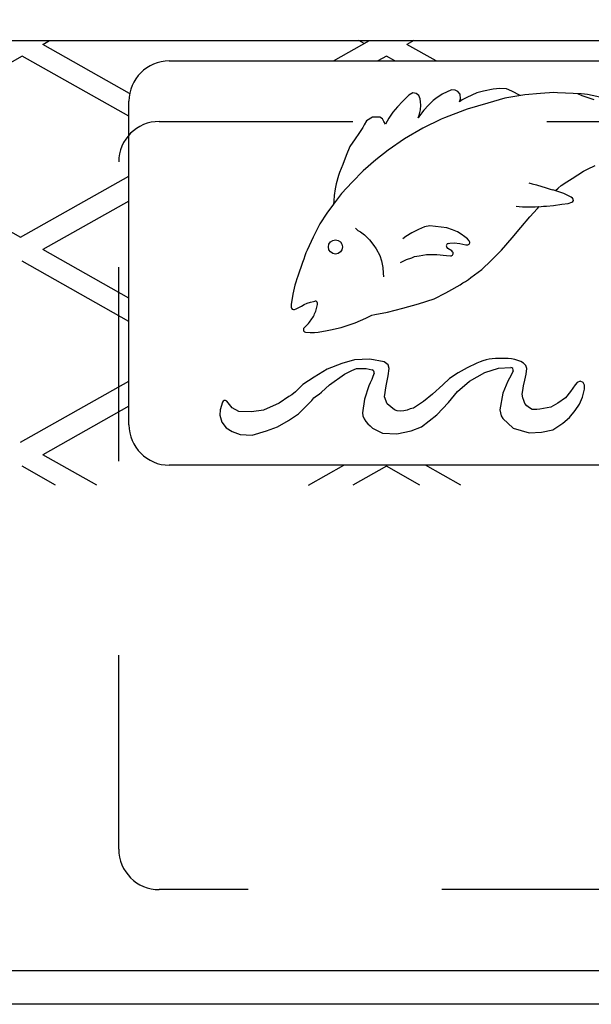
# Model space of a CAD drawing. Header units: feet. Extents: x 6 to 192, y 3 to 30.
# Tile 25 of 30: x 53.13 to 53.425, y 21.765 to 22.273. Entities that reach past the tile are written whole.
import ezdxf
from ezdxf import colors
from ezdxf.entities.mleader import LeaderData, LeaderLine
from ezdxf.math import Vec2, Vec3

# ---------------------------------------------------------------- set-up
doc = ezdxf.new("R2010")
doc.units = ezdxf.units.FT
doc.header["$MEASUREMENT"] = 0
doc.linetypes.add('F', pattern=[0.15000000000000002, 0.1, -0.05])
for name, color, linetype in [('D-HATCH-PATT', 247, 'Continuous'), ('D-TEXT', 9, 'Continuous'), ('P-HATCH', 247, 'Continuous')]:
    doc.layers.add(name, color=color, linetype=linetype)
doc.styles.get("Standard").update_dxf_attribs({"font": 'ARIAL_0.TTF'})

msp = doc.modelspace()

# ---------------------------------------------------------------- linework, layer by layer
at = {"layer": 'D-HATCH-PATT'}
msp.add_circle((53.29279424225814, 22.15549665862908), 0.0036526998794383, dxfattribs=at)
msp.add_spline([(53.2763770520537, 22.11339746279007), (53.28023763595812, 22.11783656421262), (53.28280837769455, 22.12303863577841), (53.28349236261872, 22.12580627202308)], degree=3, dxfattribs=at)
at = {"layer": 'P-HATCH'}
for p, q in [((52.35413845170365, 22.26180949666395), (55.42579189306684, 22.26180949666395)), ((53.14174776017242, 22.25980180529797), (53.14531698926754, 22.26180949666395)), ((53.29173496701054, 22.25136289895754), (53.31030669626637, 22.26180949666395)), ((53.30757594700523, 22.26027345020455), (53.30484519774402, 22.26180949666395)), ((53.33323083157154, 22.26180949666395), (53.32966160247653, 22.25980180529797)), ((53.18660413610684, 22.23457009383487), (53.14174776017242, 22.25980180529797)), ((53.34466410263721, 22.25136289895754), (53.32966160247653, 22.25980180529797)), ((53.13112417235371, 22.25382603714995), (53.04779083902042, 22.20695103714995)), ((53.18620855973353, 22.22284106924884), (53.13112417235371, 22.25382603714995)), ((53.20704189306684, 22.25136289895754), (54.58204189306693, 22.25136289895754)), ((53.31903801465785, 22.25382603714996), (53.31465910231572, 22.25136289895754)), ((53.32341692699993, 22.25136289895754), (53.31903801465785, 22.25382603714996)), ((53.35262401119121, 22.23643892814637), (53.34783591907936, 22.23425883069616)), ((53.35450822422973, 22.23630815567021), (53.35262401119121, 22.23643892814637)), ((53.35597755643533, 22.23561004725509), (53.35450822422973, 22.23630815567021)), ((53.35717118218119, 22.23423978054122), (53.35597755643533, 22.23561004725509)), ((53.36922549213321, 22.23583356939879), (53.36569721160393, 22.23489737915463)), ((53.37421708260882, 22.23682211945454), (53.36922549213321, 22.23583356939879)), ((53.37585582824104, 22.23700204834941), (53.37421708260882, 22.23682211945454)), ((53.3774142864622, 22.23715504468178), (53.37585582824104, 22.23700204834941)), ((53.38104360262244, 22.23691202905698), (53.3774142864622, 22.23715504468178)), ((53.38384309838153, 22.23572093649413), (53.38104360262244, 22.23691202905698)), ((53.38805219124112, 22.23352367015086), (53.38384309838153, 22.23572093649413)), ((53.40544835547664, 22.23513259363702), (53.39862752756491, 22.23456638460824)), ((53.40726429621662, 22.23498591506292), (53.40544835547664, 22.23513259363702)), ((53.41950378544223, 22.23446713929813), (53.40726429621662, 22.23498591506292)), ((53.18620855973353, 22.06386289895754), (53.18620855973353, 22.23052956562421)), ((53.32738241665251, 22.23047479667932), (53.3247795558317, 22.22764731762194)), ((53.33062551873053, 22.23363661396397), (53.32738241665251, 22.23047479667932)), ((53.33269405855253, 22.23491590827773), (53.33062551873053, 22.23363661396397)), ((53.33447780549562, 22.23452106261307), (53.33269405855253, 22.23491590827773)), ((53.33577023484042, 22.23351740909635), (53.33447780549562, 22.23452106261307)), ((53.33641035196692, 22.23183197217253), (53.33577023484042, 22.23351740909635)), ((53.33672389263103, 22.23027024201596), (53.33641035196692, 22.23183197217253)), ((53.33685435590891, 22.22852370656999), (53.33672389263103, 22.23027024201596)), ((53.34321438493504, 22.23092386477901), (53.34200517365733, 22.22981717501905)), ((53.34452943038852, 22.23197060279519), (53.34321438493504, 22.23092386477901)), ((53.34783591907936, 22.23425883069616), (53.34452943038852, 22.23197060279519)), ((53.3568320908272, 22.23025700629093), (53.35730757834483, 22.23177197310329)), ((53.35812236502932, 22.23131459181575), (53.3568320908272, 22.23025700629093)), ((53.35730757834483, 22.23177197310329), (53.35717118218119, 22.23423978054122)), ((53.36051067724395, 22.23257307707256), (53.35812236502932, 22.23131459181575)), ((53.36569721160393, 22.23489737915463), (53.36051067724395, 22.23257307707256)), ((53.38012101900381, 22.23221017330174), (53.37145999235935, 22.22959904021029)), ((53.39053977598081, 22.23393564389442), (53.38012101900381, 22.23221017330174)), ((53.39862752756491, 22.23456638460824), (53.39053977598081, 22.23393564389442)), ((53.41768040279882, 22.23454442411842), (53.41995080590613, 22.23357770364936)), ((53.42126838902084, 22.23421616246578), (53.41950378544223, 22.23446713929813)), ((53.41995080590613, 22.23357770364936), (53.42150941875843, 22.2330921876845)), ((53.42287889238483, 22.23408259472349), (53.42126838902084, 22.23421616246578)), ((53.42150941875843, 22.2330921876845), (53.42299798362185, 22.23254348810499)), ((53.43155620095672, 22.23222426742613), (53.42287889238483, 22.23408259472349)), ((53.42299798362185, 22.23254348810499), (53.42451085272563, 22.23202955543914)), ((53.42451085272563, 22.23202955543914), (53.42603771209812, 22.23149398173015)), ((53.32245818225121, 22.22498649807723), (53.32027452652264, 22.22192100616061)), ((53.3247795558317, 22.22764731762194), (53.32245818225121, 22.22498649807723)), ((53.33602253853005, 22.22346727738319), (53.33660245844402, 22.22620546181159)), ((53.33660245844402, 22.22620546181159), (53.33685435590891, 22.22852370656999)), ((53.33836144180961, 22.22590012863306), (53.33661573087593, 22.22365867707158)), ((53.34078218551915, 22.22863059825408), (53.33836144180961, 22.22590012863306)), ((53.34200517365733, 22.22981717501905), (53.34078218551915, 22.22863059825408)), ((53.3592910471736, 22.22592965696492), (53.34896116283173, 22.22208341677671)), ((53.36078280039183, 22.22641612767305), (53.3592910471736, 22.22592965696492)), ((53.37145999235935, 22.22959904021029), (53.36078280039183, 22.22641612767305)), ((53.30876298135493, 22.22046654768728), (53.30764736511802, 22.21846622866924)), ((53.3119126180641, 22.22235758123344), (53.30876298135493, 22.22046654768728)), ((53.31569130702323, 22.22233907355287), (53.3119126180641, 22.22235758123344)), ((53.31701974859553, 22.22151191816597), (53.31569130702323, 22.22233907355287)), ((53.31778689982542, 22.22010543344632), (53.31701974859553, 22.22151191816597)), ((53.31860031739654, 22.21869569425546), (53.31778689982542, 22.22010543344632)), ((53.32027452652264, 22.22192100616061), (53.31860031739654, 22.21869569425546)), ((53.33661573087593, 22.22365867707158), (53.33537235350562, 22.22201402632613)), ((53.33537235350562, 22.22201402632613), (53.33602253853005, 22.22346727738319)), ((53.3473900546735, 22.22137850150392), (53.3378469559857, 22.21673861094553)), ((53.34896116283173, 22.22208341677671), (53.3473900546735, 22.22137850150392)), ((53.30696074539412, 22.21703955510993), (53.30481228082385, 22.2138685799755)), ((53.30764736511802, 22.21846622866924), (53.30696074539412, 22.21703955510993)), ((53.3378469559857, 22.21673861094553), (53.32840002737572, 22.21125506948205)), ((53.30298791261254, 22.21123997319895), (53.30024529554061, 22.20716650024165)), ((53.30481228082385, 22.2138685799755), (53.30298791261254, 22.21123997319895)), ((53.32840002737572, 22.21125506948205), (53.32001445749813, 22.20529818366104)), ((53.04779083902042, 22.20695103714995), (53.13028569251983, 22.16054768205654)), ((53.30024529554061, 22.20716650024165), (53.29825346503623, 22.2026243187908)), ((53.32001445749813, 22.20529818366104), (53.31366371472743, 22.200359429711)), ((53.29825346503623, 22.2026243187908), (53.29657564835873, 22.19802225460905)), ((53.31366371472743, 22.200359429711), (53.30706065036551, 22.19475265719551)), ((53.29657564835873, 22.19802225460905), (53.29484818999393, 22.19379351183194)), ((53.30706065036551, 22.19475265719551), (53.30135386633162, 22.18885911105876)), ((53.41488439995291, 22.1906973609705), (53.42080278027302, 22.19448680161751)), ((53.42080278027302, 22.19448680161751), (53.42278557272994, 22.19556934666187)), ((53.42278557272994, 22.19556934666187), (53.42675308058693, 22.19746564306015)), ((53.13028569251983, 22.16054768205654), (53.18620855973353, 22.19200429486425)), ((53.29428288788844, 22.19221949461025), (53.29308087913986, 22.18793405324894)), ((53.29484818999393, 22.19379351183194), (53.29428288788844, 22.19221949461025)), ((53.41218927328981, 22.1890354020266), (53.41488439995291, 22.1906973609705)), ((53.29264109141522, 22.18537938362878), (53.29217663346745, 22.18196091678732)), ((53.29308087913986, 22.18793405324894), (53.29264109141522, 22.18537938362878)), ((53.30135386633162, 22.18885911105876), (53.29596304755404, 22.18301647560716)), ((53.39261376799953, 22.18846384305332), (53.39419074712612, 22.18801076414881)), ((53.39419074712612, 22.18801076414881), (53.39654367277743, 22.18746286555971)), ((53.39654367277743, 22.18746286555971), (53.40150051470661, 22.1859393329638)), ((53.40150051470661, 22.1859393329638), (53.40348773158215, 22.18534188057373)), ((53.40348773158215, 22.18534188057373), (53.40500381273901, 22.18489580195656)), ((53.40692758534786, 22.18431248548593), (53.40500381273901, 22.18489580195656)), ((53.40623149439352, 22.18452355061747), (53.40762072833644, 22.1857237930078)), ((53.40905620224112, 22.18353316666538), (53.40692758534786, 22.18431248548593)), ((53.40762072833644, 22.1857237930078), (53.40929440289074, 22.18711081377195)), ((53.40929440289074, 22.18711081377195), (53.41218927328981, 22.1890354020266)), ((53.29596304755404, 22.18301647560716), (53.29182072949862, 22.17759309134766)), ((53.29194433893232, 22.17925260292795), (53.29182072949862, 22.17759309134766)), ((53.29217663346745, 22.18196091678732), (53.29194433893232, 22.17925260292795)), ((53.41054780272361, 22.18298880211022), (53.40905620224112, 22.18353316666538)), ((53.41301064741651, 22.18182058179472), (53.41054780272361, 22.18298880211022)), ((53.41444774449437, 22.1811396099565), (53.41301064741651, 22.18182058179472)), ((53.41507777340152, 22.18065894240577), (53.41444774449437, 22.1811396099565)), ((53.18620855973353, 22.17910946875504), (53.14174776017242, 22.15410026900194)), ((53.29182072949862, 22.17759309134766), (53.28829793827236, 22.17292181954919)), ((53.38762720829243, 22.17616266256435), (53.38606469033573, 22.17632630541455)), ((53.38933921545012, 22.17605088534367), (53.38762720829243, 22.17616266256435)), ((53.39093806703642, 22.17601173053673), (53.38933921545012, 22.17605088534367)), ((53.39255356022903, 22.17599330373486), (53.39093806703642, 22.17601173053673)), ((53.39414630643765, 22.17598861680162), (53.39255356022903, 22.17599330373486)), ((53.39313086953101, 22.17101756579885), (53.39698921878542, 22.17531526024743)), ((53.39575505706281, 22.17598678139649), (53.39414630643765, 22.17598861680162)), ((53.3976920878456, 22.17621697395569), (53.39575505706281, 22.17598678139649)), ((53.39698921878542, 22.17531526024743), (53.39791971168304, 22.17624233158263)), ((53.3976920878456, 22.17621697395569), (53.40012337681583, 22.17648782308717)), ((53.40012337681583, 22.17648782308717), (53.40169434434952, 22.17656306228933)), ((53.40169434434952, 22.17656306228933), (53.40522868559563, 22.17690621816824)), ((53.40522868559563, 22.17690621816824), (53.40958612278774, 22.17744725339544)), ((53.40958612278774, 22.17744725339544), (53.41288506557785, 22.17787944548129)), ((53.41288506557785, 22.17787944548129), (53.41470895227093, 22.17847733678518)), ((53.28829793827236, 22.17292181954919), (53.28477094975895, 22.16731422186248)), ((53.38847531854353, 22.16556556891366), (53.39310749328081, 22.17101756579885)), ((53.28477094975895, 22.16731422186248), (53.28126645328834, 22.16049063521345)), ((53.30313248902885, 22.16509371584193), (53.30441495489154, 22.16403875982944)), ((53.30441495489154, 22.16403875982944), (53.30574984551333, 22.16320385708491)), ((53.33562025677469, 22.16450909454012), (53.33223355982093, 22.16270936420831)), ((53.33716687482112, 22.16523760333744), (53.33562025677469, 22.16450909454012)), ((53.33864339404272, 22.16576708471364), (53.33716687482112, 22.16523760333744)), ((53.34139921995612, 22.16635566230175), (53.33864339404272, 22.16576708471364)), ((53.3501659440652, 22.16533957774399), (53.34139921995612, 22.16635566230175)), ((53.35320483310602, 22.16435212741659), (53.3501659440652, 22.16533957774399)), ((53.35570763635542, 22.16319477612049), (53.35320483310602, 22.16435212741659)), ((53.38388994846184, 22.16009922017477), (53.38847531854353, 22.16556556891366)), ((53.28126645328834, 22.16049063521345), (53.27819416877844, 22.15388581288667)), ((53.30574984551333, 22.16320385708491), (53.3077218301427, 22.16180392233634)), ((53.3077218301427, 22.16180392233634), (53.31034996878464, 22.15920128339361)), ((53.31034996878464, 22.15920128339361), (53.31253598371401, 22.15626387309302)), ((53.32911891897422, 22.1607928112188), (53.3275514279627, 22.15967341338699)), ((53.33223355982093, 22.16270936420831), (53.32911891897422, 22.1607928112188)), ((53.35772130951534, 22.16213991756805), (53.35570763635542, 22.16319477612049)), ((53.35961882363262, 22.16068744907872), (53.35772130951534, 22.16213991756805)), ((53.36090039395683, 22.15968060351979), (53.35961882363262, 22.16068744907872)), ((53.36177032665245, 22.15863502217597), (53.36090039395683, 22.15968060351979)), ((53.37847063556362, 22.15378690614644), (53.38388994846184, 22.16009922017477)), ((53.18620855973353, 22.12909106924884), (53.14174776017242, 22.15410026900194)), ((53.27819416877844, 22.15388581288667), (53.27757840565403, 22.15240314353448)), ((53.31253598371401, 22.15626387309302), (53.31381354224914, 22.15446289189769)), ((53.31381354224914, 22.15446289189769), (53.31568986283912, 22.15110246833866)), ((53.35084008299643, 22.15471424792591), (53.35038442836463, 22.15511595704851)), ((53.35274609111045, 22.1535362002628), (53.35084008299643, 22.15471424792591)), ((53.35104266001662, 22.15729220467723), (53.35185782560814, 22.15740303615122)), ((53.35185782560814, 22.15740303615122), (53.35397216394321, 22.15757835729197)), ((53.35397216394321, 22.15757835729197), (53.35690227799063, 22.15734093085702)), ((53.35690227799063, 22.15734093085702), (53.36007507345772, 22.15664381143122)), ((53.36007507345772, 22.15664381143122), (53.36070285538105, 22.15659009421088)), ((53.27642325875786, 22.14914285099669), (53.27577163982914, 22.14746848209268)), ((53.27701900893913, 22.15087460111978), (53.27642325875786, 22.14914285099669)), ((53.27757840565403, 22.15240314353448), (53.27701900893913, 22.15087460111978)), ((53.31568986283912, 22.15110246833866), (53.31658831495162, 22.148310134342)), ((53.32805045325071, 22.14824520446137), (53.32949077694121, 22.1489573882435)), ((53.32949077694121, 22.1489573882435), (53.33213480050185, 22.14986894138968)), ((53.33213480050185, 22.14986894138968), (53.3335839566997, 22.15048113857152)), ((53.3335839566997, 22.15048113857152), (53.33594952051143, 22.15092950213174)), ((53.33594952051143, 22.15092950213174), (53.33978614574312, 22.15151534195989)), ((53.33978614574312, 22.15151534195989), (53.34512933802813, 22.15160139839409)), ((53.34512933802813, 22.15160139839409), (53.35011765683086, 22.15103932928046)), ((53.35011765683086, 22.15103932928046), (53.35220524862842, 22.15090186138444)), ((53.35323747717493, 22.15296145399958), (53.35274609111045, 22.1535362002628)), ((53.37309653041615, 22.14848039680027), (53.37847063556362, 22.15378690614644)), ((53.18620855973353, 22.11713953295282), (53.13112417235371, 22.14812450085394)), ((53.27577163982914, 22.14746848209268), (53.27338136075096, 22.1404894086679)), ((53.31658831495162, 22.148310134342), (53.31727057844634, 22.14485365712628)), ((53.31727057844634, 22.14485365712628), (53.31735289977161, 22.1419459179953)), ((53.32637674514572, 22.14742435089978), (53.32805045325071, 22.14824520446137)), ((53.36259788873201, 22.1397904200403), (53.36823213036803, 22.14389385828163)), ((53.36823213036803, 22.14389385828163), (53.37309653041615, 22.14848039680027)), ((53.27288198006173, 22.13898039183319), (53.27237070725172, 22.13738801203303)), ((53.27338136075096, 22.1404894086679), (53.27288198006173, 22.13898039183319)), ((53.31735289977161, 22.1419459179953), (53.31755714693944, 22.13999792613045)), ((53.35982021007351, 22.13772030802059), (53.36143652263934, 22.1387074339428)), ((53.36143652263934, 22.1387074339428), (53.36259788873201, 22.1397904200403)), ((53.27148185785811, 22.13427265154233), (53.27115940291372, 22.13272516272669)), ((53.2718972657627, 22.13585438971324), (53.27148185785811, 22.13427265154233)), ((53.27237070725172, 22.13738801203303), (53.2718972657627, 22.13585438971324)), ((53.35130351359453, 22.13268975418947), (53.35709507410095, 22.13599844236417)), ((53.35709507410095, 22.13599844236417), (53.35843406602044, 22.13697453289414)), ((53.35843406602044, 22.13697453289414), (53.35982021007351, 22.13772030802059)), ((53.27080204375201, 22.13107373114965), (53.26998637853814, 22.12590463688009)), ((53.27115940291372, 22.13272516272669), (53.27080204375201, 22.13107373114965)), ((53.33569258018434, 22.12623588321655), (53.34369357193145, 22.12876053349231)), ((53.34369357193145, 22.12876053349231), (53.34974944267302, 22.13184566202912)), ((53.34974944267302, 22.13184566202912), (53.35130351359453, 22.13268975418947)), ((53.26998637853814, 22.12590463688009), (53.26999410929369, 22.12442271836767)), ((53.27165281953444, 22.1232479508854), (53.27246750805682, 22.12352983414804)), ((53.27246750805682, 22.12352983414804), (53.27381827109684, 22.12433915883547)), ((53.27381827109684, 22.12433915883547), (53.27524137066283, 22.12504832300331)), ((53.27524137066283, 22.12504832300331), (53.27672680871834, 22.1258713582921)), ((53.27672680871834, 22.1258713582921), (53.27824043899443, 22.12644929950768)), ((53.27824043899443, 22.12644929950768), (53.27982780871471, 22.12699079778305)), ((53.27982780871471, 22.12699079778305), (53.28143095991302, 22.12743608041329)), ((53.28143095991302, 22.12743608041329), (53.28214173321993, 22.12756026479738)), ((53.31962264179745, 22.12186387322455), (53.32758843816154, 22.12387068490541)), ((53.32758843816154, 22.12387068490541), (53.33569258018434, 22.12623588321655)), ((53.30292802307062, 22.11633895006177), (53.30837488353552, 22.11874871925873)), ((53.30837488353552, 22.11874871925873), (53.31149914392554, 22.12036737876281)), ((53.31149914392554, 22.12036737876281), (53.31315397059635, 22.12074310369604)), ((53.31315397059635, 22.12074310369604), (53.31962264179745, 22.12186387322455)), ((53.29031183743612, 22.11271472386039), (53.29581013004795, 22.11405329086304)), ((53.29581013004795, 22.11405329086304), (53.29732751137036, 22.11444529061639)), ((53.29732751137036, 22.11444529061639), (53.30292802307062, 22.11633895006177)), ((53.27737826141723, 22.11155874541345), (53.27974307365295, 22.11137018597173)), ((53.27974307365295, 22.11137018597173), (53.281967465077, 22.11135427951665)), ((53.281967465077, 22.11135427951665), (53.28380082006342, 22.11157502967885)), ((53.28380082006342, 22.11157502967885), (53.28857630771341, 22.11239325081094)), ((53.28857630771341, 22.11239325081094), (53.29031183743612, 22.11271472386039)), ((53.29606839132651, 22.09543659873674), (53.28854387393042, 22.09247970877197)), ((53.30262926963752, 22.09734807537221), (53.29606839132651, 22.09543659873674)), ((53.31059287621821, 22.09771944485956), (53.30262926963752, 22.09734807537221)), ((53.3179492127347, 22.09635953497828), (53.31059287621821, 22.09771944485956)), ((53.32002043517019, 22.09470044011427), (53.3179492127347, 22.09635953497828)), ((53.32046478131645, 22.09276577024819), (53.32002043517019, 22.09470044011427)), ((53.36081846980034, 22.09318263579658), (53.35605114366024, 22.09062033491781)), ((53.36577507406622, 22.09554363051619), (53.36081846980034, 22.09318263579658)), ((53.36737739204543, 22.09635182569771), (53.36577507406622, 22.09554363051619)), ((53.36889323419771, 22.0968743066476), (53.36737739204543, 22.09635182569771)), ((53.37045486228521, 22.09726018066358), (53.36889323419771, 22.0968743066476)), ((53.36993420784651, 22.0907342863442), (53.37692069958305, 22.09298778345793)), ((53.37200312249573, 22.09760687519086), (53.37045486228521, 22.09726018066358)), ((53.37363918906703, 22.09788787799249), (53.37200312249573, 22.09760687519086)), ((53.37528495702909, 22.09796367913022), (53.37363918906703, 22.09788787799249)), ((53.37694605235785, 22.09796729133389), (53.37528495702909, 22.09796367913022)), ((53.37692069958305, 22.09298778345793), (53.38320695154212, 22.09333137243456)), ((53.37867473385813, 22.09793337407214), (53.37694605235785, 22.09796729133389)), ((53.38030157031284, 22.09795123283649), (53.37867473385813, 22.09793337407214)), ((53.38194035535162, 22.09796612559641), (53.38030157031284, 22.09795123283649)), ((53.3836888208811, 22.09780623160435), (53.38194035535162, 22.09796612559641)), ((53.38533770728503, 22.09745603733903), (53.3836888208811, 22.09780623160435)), ((53.38689516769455, 22.09696270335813), (53.38533770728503, 22.09745603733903)), ((53.38836601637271, 22.09637785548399), (53.38689516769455, 22.09696270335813)), ((53.38973586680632, 22.09556056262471), (53.38836601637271, 22.09637785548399)), ((53.39096235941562, 22.09441320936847), (53.38973586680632, 22.09556056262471)), ((53.39152668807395, 22.09280450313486), (53.39096235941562, 22.09441320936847)), ((53.28174951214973, 22.08831797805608), (53.27599282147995, 22.08463334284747)), ((53.28854387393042, 22.09247970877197), (53.28174951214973, 22.08831797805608)), ((53.28968795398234, 22.08445369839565), (53.29738782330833, 22.08996031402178)), ((53.29738782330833, 22.08996031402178), (53.30120105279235, 22.091810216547)), ((53.30120105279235, 22.091810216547), (53.30371133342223, 22.09281737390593)), ((53.30371133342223, 22.09281737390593), (53.30870636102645, 22.09282652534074)), ((53.30870636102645, 22.09282652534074), (53.31178810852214, 22.09208195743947)), ((53.31203421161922, 22.08863913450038), (53.31148319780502, 22.08713492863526)), ((53.31267336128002, 22.09045110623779), (53.31203421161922, 22.08863913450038)), ((53.31892247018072, 22.08385247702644), (53.31994888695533, 22.08907160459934)), ((53.31994888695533, 22.08907160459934), (53.32046478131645, 22.09276577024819)), ((53.35605114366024, 22.09062033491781), (53.35155689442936, 22.08772049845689)), ((53.36190194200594, 22.08632274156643), (53.36993420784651, 22.0907342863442)), ((53.38334336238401, 22.08913802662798), (53.38256415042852, 22.08778253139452)), ((53.38441904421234, 22.09157919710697), (53.38334336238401, 22.08913802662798)), ((53.39049197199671, 22.08680823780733), (53.39125386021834, 22.0898592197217)), ((53.39125386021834, 22.0898592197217), (53.39152668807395, 22.09280450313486)), ((53.13028569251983, 22.05484614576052), (53.18620855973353, 22.08630275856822)), ((53.27599282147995, 22.08463334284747), (53.27212260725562, 22.08089832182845)), ((53.28553374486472, 22.08061631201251), (53.28968795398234, 22.08445369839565)), ((53.30993599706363, 22.08390927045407), (53.30776169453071, 22.07707257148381)), ((53.31062096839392, 22.08551717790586), (53.30993599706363, 22.08390927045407)), ((53.31148319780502, 22.08713492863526), (53.31062096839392, 22.08551717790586)), ((53.31816989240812, 22.07824136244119), (53.31892247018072, 22.08385247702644)), ((53.34821065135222, 22.08449597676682), (53.34287853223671, 22.07962599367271)), ((53.35155689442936, 22.08772049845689), (53.34821065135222, 22.08449597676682)), ((53.35575564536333, 22.08102540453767), (53.36190194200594, 22.08632274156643)), ((53.3817100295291, 22.08637695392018), (53.37916737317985, 22.08017193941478)), ((53.38256415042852, 22.08778253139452), (53.3817100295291, 22.08637695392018)), ((53.38946095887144, 22.08153625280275), (53.38983905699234, 22.08387305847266)), ((53.38983905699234, 22.08387305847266), (53.39049197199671, 22.08680823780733)), ((53.4165202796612, 22.08446341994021), (53.41408993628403, 22.08106351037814)), ((53.41754434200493, 22.08566933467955), (53.4165202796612, 22.08446341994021)), ((53.41908137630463, 22.08622985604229), (53.41754434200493, 22.08566933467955)), ((53.42053625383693, 22.0855990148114), (53.41908137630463, 22.08622985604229)), ((53.42127262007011, 22.08420865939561), (53.42053625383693, 22.0855990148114)), ((53.42121555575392, 22.0821305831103), (53.42127262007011, 22.08420865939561)), ((53.26879970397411, 22.07836597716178), (53.26368518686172, 22.07494748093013)), ((53.27023285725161, 22.07919752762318), (53.26879970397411, 22.07836597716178)), ((53.27212260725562, 22.08089832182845), (53.27023285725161, 22.07919752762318)), ((53.28156770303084, 22.07765138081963), (53.28293207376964, 22.07867765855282)), ((53.28293207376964, 22.07867765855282), (53.28433975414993, 22.0795884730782)), ((53.28433975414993, 22.0795884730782), (53.28553374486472, 22.08061631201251)), ((53.31939068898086, 22.07455405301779), (53.31816989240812, 22.07824136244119)), ((53.34287853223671, 22.07962599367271), (53.33822414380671, 22.07584597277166)), ((53.35108046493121, 22.07527782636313), (53.35575564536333, 22.08102540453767)), ((53.37916737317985, 22.08017193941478), (53.37766638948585, 22.07159856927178)), ((53.38919891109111, 22.07964781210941), (53.38946095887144, 22.08153625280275)), ((53.38945117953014, 22.07778704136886), (53.38919891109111, 22.07964781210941)), ((53.38992469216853, 22.0762967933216), (53.38945117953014, 22.07778704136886)), ((53.41139230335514, 22.07769621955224), (53.40744896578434, 22.07498284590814)), ((53.41408993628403, 22.08106351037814), (53.41139230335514, 22.07769621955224)), ((53.41868456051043, 22.07446267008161), (53.4202534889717, 22.0780958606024)), ((53.4202534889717, 22.0780958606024), (53.42121555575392, 22.0821305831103)), ((53.18620855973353, 22.07340793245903), (53.14174776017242, 22.04839873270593)), ((53.2345014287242, 22.07550328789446), (53.23339170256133, 22.07152342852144)), ((53.23951108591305, 22.07251631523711), (53.23667001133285, 22.07596266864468)), ((53.26368518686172, 22.07494748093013), (53.25567947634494, 22.07129598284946)), ((53.2736488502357, 22.06956195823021), (53.27942429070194, 22.07523282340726)), ((53.27942429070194, 22.07523282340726), (53.28054119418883, 22.07642345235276)), ((53.28054119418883, 22.07642345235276), (53.28156770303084, 22.07765138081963)), ((53.30776169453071, 22.07707257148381), (53.30674939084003, 22.06998983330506)), ((53.32317154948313, 22.07150695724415), (53.31939068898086, 22.07455405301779)), ((53.33822414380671, 22.07584597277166), (53.33307231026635, 22.07245893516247)), ((53.34512646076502, 22.06898121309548), (53.35108046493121, 22.07527782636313)), ((53.39052157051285, 22.07484110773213), (53.38992469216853, 22.0762967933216)), ((53.3915967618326, 22.07363773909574), (53.39052157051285, 22.07484110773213)), ((53.39295920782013, 22.07264014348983), (53.3915967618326, 22.07363773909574)), ((53.39427069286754, 22.07172237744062), (53.39295920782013, 22.07264014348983)), ((53.40390806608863, 22.07292855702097), (53.39830801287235, 22.07183474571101)), ((53.40744896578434, 22.07498284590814), (53.40390806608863, 22.07292855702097)), ((53.41653695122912, 22.0712080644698), (53.41868456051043, 22.07446267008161)), ((53.23339170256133, 22.07152342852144), (53.23308144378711, 22.06878225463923)), ((53.23308144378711, 22.06878225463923), (53.23420587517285, 22.06517305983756)), ((53.24295038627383, 22.07061596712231), (53.23951108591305, 22.07251631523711)), ((53.2494032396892, 22.0704289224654), (53.24295038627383, 22.07061596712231)), ((53.25567947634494, 22.07129598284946), (53.2494032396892, 22.0704289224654)), ((53.26849733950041, 22.06602264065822), (53.2736488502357, 22.06956195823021)), ((53.30674939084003, 22.06998983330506), (53.30699407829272, 22.06840826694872)), ((53.30699407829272, 22.06840826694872), (53.30752263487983, 22.06690111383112)), ((53.3246654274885, 22.07102139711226), (53.32317154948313, 22.07150695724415)), ((53.32627853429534, 22.07089464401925), (53.3246654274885, 22.07102139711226)), ((53.32813232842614, 22.07108600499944), (53.32627853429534, 22.07089464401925)), ((53.32969747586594, 22.07140902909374), (53.32813232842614, 22.07108600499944)), ((53.33137837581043, 22.07198869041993), (53.32969747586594, 22.07140902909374)), ((53.33307231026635, 22.07245893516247), (53.33137837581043, 22.07198869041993)), ((53.33716514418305, 22.06281513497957), (53.34512646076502, 22.06898121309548)), ((53.37766638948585, 22.07159856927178), (53.37787591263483, 22.06997903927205)), ((53.37787591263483, 22.06997903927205), (53.37835704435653, 22.06846729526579)), ((53.37835704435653, 22.06846729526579), (53.37916348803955, 22.06699668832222)), ((53.39675237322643, 22.07168731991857), (53.39427069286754, 22.07172237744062)), ((53.39830801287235, 22.07183474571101), (53.39675237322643, 22.07168731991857)), ((53.41016392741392, 22.06466835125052), (53.41360646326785, 22.0676001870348)), ((53.41360646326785, 22.0676001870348), (53.41653695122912, 22.0712080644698)), ((53.23420587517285, 22.06517305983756), (53.23642406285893, 22.0623048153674)), ((53.25720676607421, 22.06064150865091), (53.2628050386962, 22.06273407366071)), ((53.2628050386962, 22.06273407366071), (53.26849733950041, 22.06602264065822)), ((53.30752263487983, 22.06690111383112), (53.30843184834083, 22.06560993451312)), ((53.30843184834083, 22.06560993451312), (53.30944781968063, 22.06438972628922)), ((53.30944781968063, 22.06438972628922), (53.3106100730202, 22.06325382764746)), ((53.3106100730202, 22.06325382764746), (53.31188475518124, 22.06215690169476)), ((53.3318247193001, 22.06072889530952), (53.33716514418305, 22.06281513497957)), ((53.37916348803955, 22.06699668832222), (53.38453307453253, 22.06204245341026)), ((53.40489614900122, 22.06130520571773), (53.41016392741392, 22.06466835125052)), ((53.23642406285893, 22.0623048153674), (53.23941499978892, 22.0602983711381)), ((53.23941499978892, 22.0602983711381), (53.24362549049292, 22.05878855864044)), ((53.24362549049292, 22.05878855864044), (53.2498310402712, 22.05852849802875)), ((53.2498310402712, 22.05852849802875), (53.25720676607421, 22.06064150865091)), ((53.31188475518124, 22.06215690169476), (53.31709571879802, 22.05953585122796)), ((53.31709571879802, 22.05953585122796), (53.32444873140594, 22.05910460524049)), ((53.32444873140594, 22.05910460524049), (53.3318247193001, 22.06072889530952)), ((53.38453307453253, 22.06204245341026), (53.39274979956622, 22.05960749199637)), ((53.39274979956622, 22.05960749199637), (53.39912967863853, 22.06002575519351)), ((53.39912967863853, 22.06002575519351), (53.40489614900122, 22.06130520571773)), ((53.16959973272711, 22.03273199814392), (53.14174776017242, 22.04839873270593)), ((53.14835255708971, 22.03273199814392), (53.13112417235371, 22.04242296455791)), ((54.58204189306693, 22.04302956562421), (53.20704189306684, 22.04302956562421)), ((53.27888549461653, 22.03273199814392), (53.29719228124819, 22.04302956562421)), ((53.31903801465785, 22.04242296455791), (53.30180962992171, 22.03273199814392)), ((53.33626639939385, 22.03273199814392), (53.31903801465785, 22.04242296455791)), ((53.35751357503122, 22.03273199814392), (53.33920678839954, 22.04302956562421)), ((52.35413845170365, 21.78264282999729), (55.42579189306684, 21.78264282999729)), ((55.35287522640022, 21.76518075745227), (52.43620855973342, 21.76518075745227))]:
    msp.add_line(p, q, dxfattribs=at)
at = {"layer": 'P-HATCH', "linetype": 'F'}
msp.add_lwpolyline([(53.8476669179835, 22.22014282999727, -0.4142132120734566), (53.86850022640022, 22.19930949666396), (53.86850022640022, 21.84514282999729, -0.4142135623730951), (53.84766689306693, 21.82430949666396), (53.20183355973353, 21.82430949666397, -0.4142135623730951), (53.18100022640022, 21.8451428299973), (53.18100022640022, 22.19930949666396, -0.4142135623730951), (53.20183355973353, 22.22014282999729), (53.84727414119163, 22.22014282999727)], format="xyb", dxfattribs=at)
at = {"layer": 'P-HATCH'}
for centre, radius, start, end in [((53.20704189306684, 22.23052956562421), 0.0208333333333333, 90, 180), ((53.41431957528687, 22.17966514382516), 0.00125, 288.1497464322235, 52.65892664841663), ((53.35121106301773, 22.15605360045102), 0.00125, 97.74256799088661, 228.600316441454), ((53.36080942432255, 22.1578355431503), 0.00125, 265.109302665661, 39.76074832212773), ((53.35228738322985, 22.15214916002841), 0.00125, 266.2325128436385, 40.52917607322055), ((53.27124409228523, 22.12442923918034), 0.00125, 180.2988933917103, 289.0856850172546), ((53.28235687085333, 22.12632891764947), 0.00125, 335.2842686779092, 99.91052784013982), ((53.27747761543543, 22.11280479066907), 0.00125, 151.6967796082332, 265.4411384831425), ((53.38327517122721, 22.09208323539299), 0.00125, 336.2197033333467, 93.12851439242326), ((53.31149454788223, 22.09086691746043), 0.00125, 340.5703632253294, 76.4173067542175), ((53.23570549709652, 22.07516755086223), 0.00125, 39.50118848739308, 164.4196414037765), ((53.20704189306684, 22.06386289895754), 0.0208333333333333, 180, 270)]:
    msp.add_arc(centre, radius, start, end, dxfattribs=at)

# ---------------------------------------------------------------- leaders
at = {"layer": 'D-TEXT'}
ml = msp.add_multileader_mtext('Standard', dxfattribs=at)
ml.set_content('{\\Ffont31|c0;ELEVATION, STATION, AND OFFSET \\PLOCATION FOR CATCH BASIN}', color=256)
ml.set_leader_properties(color=256, linetype='ByLayer', lineweight=-1)
ml.build(insert=Vec2(0, 0))
ml.multileader.update_dxf_attribs({"dogleg_length": 0.14, "arrow_head_size": 0.14})
ctx = ml.context
ctx.base_point, ctx.char_height, ctx.arrow_head_size, ctx.landing_gap_size, ctx.plane_origin = Vec3(53.15438576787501, 23.52025290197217), 0.125, 0.14, 0.07, Vec3(51.31934859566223, 24.71941109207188)
notes = []
notes.append((ctx, [(0, (1, 1, 0), (53.01438576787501, 23.52025290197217), (1, 0), 0.14, [(0, [(52.35413845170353, 22.7535095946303)], 0, [])])]))
ctx.mtext.insert, ctx.mtext.flow_direction = Vec3(53.22438576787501, 23.58275290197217), 5
for ctx, leaders in notes:
    for number, flags, end, landing, length, lines in leaders:
        leader = LeaderData()
        leader.index, (leader.has_last_leader_line, leader.has_dogleg_vector, leader.attachment_direction) = number, flags
        leader.last_leader_point, leader.dogleg_vector, leader.dogleg_length = Vec3(end), Vec3(landing), length
        for number, points, colour, breaks in lines:
            line = LeaderLine()
            line.index, line.vertices, line.color, line.breaks = number, Vec3.list(points), colors.encode_raw_color(colour), breaks
            leader.lines.append(line)
        ctx.leaders.append(leader)

doc.saveas('drawing.dxf')
